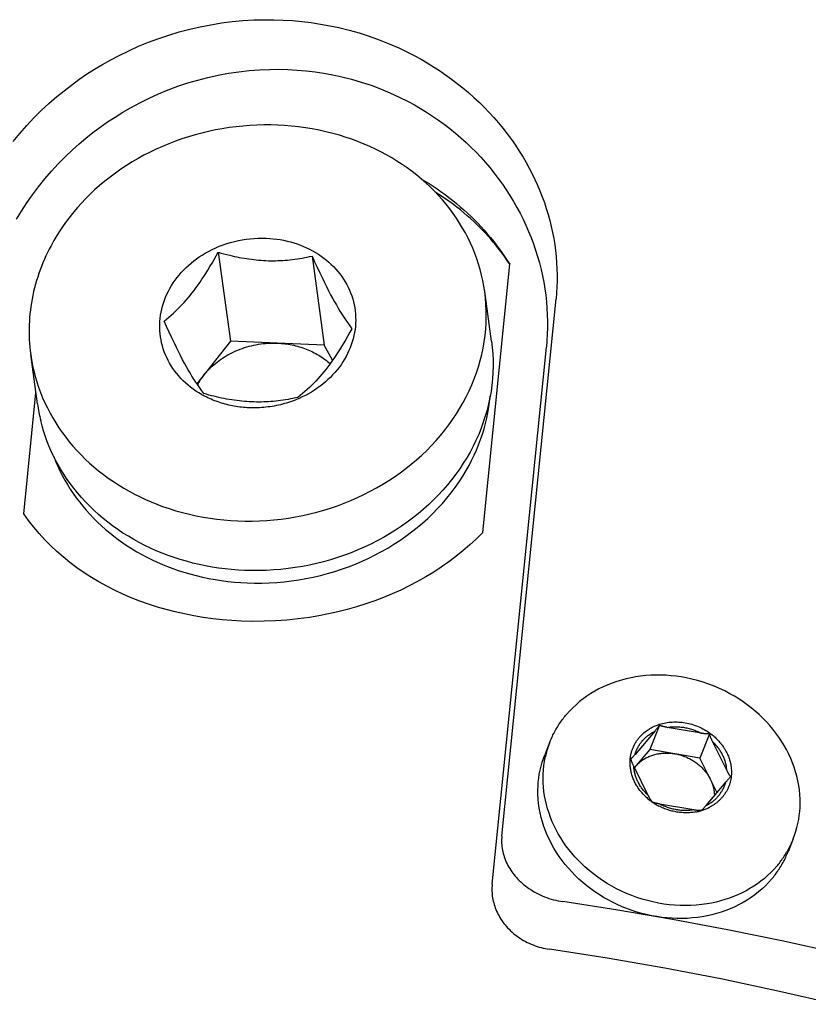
# Model space of a CAD drawing. Extents: x 0 to 1189, y 0 to 841.
# Tile 34 of 76: x 282 to 299, y 160 to 181. Entities that reach past the tile are written whole.
import ezdxf

# ---------------------------------------------------------------- set-up
doc = ezdxf.new("R2010")
doc.units = 0
doc.header["$LTSCALE"] = 65.395
doc.layers.add('mg_3_BL8', color=7, linetype='CONTINUOUS')

# ---------------------------------------------------------------- blocks, each defined once
blk = doc.blocks.new('MG_3_BL8', base_point=(356.453, 141.465))
at = {"layer": 'mg_3_BL8', "color": 2, "linetype": 'CONTINUOUS'}
for p, q in [((286.026, 176.248), (286.288, 174.348)), ((288.034, 176.167), (288.296, 174.266)), ((291.683, 170.262), (292.262, 175.991)), ((291.872, 174.348), (291.726, 175.407)), ((292.091, 163.777), (293.25, 175.251)), ((286.288, 174.348), (285.572, 173.439)), ((288.296, 174.266), (286.288, 174.348)), ((288.473, 173.943), (288.296, 174.266)), ((291.884, 162.748), (293.043, 174.222)), ((282.163, 173.01), (282.018, 174.068)), ((281.87, 170.661), (282.131, 173.244)), ((295.368, 166.024), (294.939, 165.522)), ((295.463, 166.144), (295.257, 165.628)), ((296.361, 165.972), (295.628, 166.099)), ((293.121, 165.791), (293.01, 165.515)), ((296.53, 165.959), (296.324, 165.443)), ((296.907, 165.172), (296.596, 165.798)), ((295.257, 165.628), (294.924, 165.237)), ((296.324, 165.443), (295.257, 165.628)), ((296.692, 164.703), (296.324, 165.443)), ((294.913, 165.26), (295.222, 164.637)), ((296.458, 164.429), (296.889, 164.935)), ((295.222, 164.637), (295.229, 164.625)), ((295.463, 164.468), (296.196, 164.341)), ((298.322, 163.716), (298.212, 163.44))]:
    blk.add_line(p, q, dxfattribs=at)
for points in [[(281.645, 178.614), (281.786, 178.786), (281.933, 178.954), (282.086, 179.117), (282.244, 179.275), (282.407, 179.427), (282.575, 179.573), (282.73, 179.699), (282.887, 179.821), (283.048, 179.938), (283.213, 180.05), (283.382, 180.158), (283.553, 180.262), (283.728, 180.36), (283.906, 180.454), (284.113, 180.555), (284.324, 180.649), (284.537, 180.736), (284.754, 180.817), (284.973, 180.89), (285.194, 180.956), (285.417, 181.015), (285.642, 181.066), (285.869, 181.11), (286.097, 181.147), (286.326, 181.176), (286.555, 181.197), (286.786, 181.211), (287.016, 181.217), (287.217, 181.216), (287.418, 181.21), (287.618, 181.197), (287.818, 181.179), (288.017, 181.155), (288.214, 181.125), (288.411, 181.089), (288.606, 181.048), (288.825, 180.994), (289.043, 180.933), (289.258, 180.864), (289.471, 180.788), (289.681, 180.705), (289.888, 180.615), (290.091, 180.517)], [(290.091, 180.517), (290.228, 180.446), (290.364, 180.372), (290.498, 180.294), (290.631, 180.213), (290.761, 180.129), (290.889, 180.041), (291.015, 179.95), (291.139, 179.856), (291.26, 179.759), (291.379, 179.659), (291.495, 179.556), (291.605, 179.453), (291.713, 179.347), (291.817, 179.238), (291.919, 179.127), (292.018, 179.013), (292.114, 178.897), (292.207, 178.778), (292.296, 178.657), (292.382, 178.534), (292.465, 178.408), (292.544, 178.28), (292.612, 178.164), (292.677, 178.045), (292.739, 177.926), (292.798, 177.805), (292.853, 177.682), (292.906, 177.558), (292.954, 177.435), (293, 177.31), (293.042, 177.184), (293.08, 177.057), (293.116, 176.93), (293.148, 176.801), (293.175, 176.673), (293.2, 176.545), (293.221, 176.416), (293.239, 176.287), (293.253, 176.157), (293.263, 176.026), (293.27, 175.897), (293.273, 175.768), (293.273, 175.638), (293.269, 175.509), (293.261, 175.38), (293.25, 175.251)], [(281.712, 176.954), (281.819, 177.13), (281.932, 177.303), (282.055, 177.479), (282.184, 177.65), (282.319, 177.817), (282.459, 177.979), (282.604, 178.136), (282.754, 178.289), (282.91, 178.436), (283.053, 178.564), (283.199, 178.687), (283.349, 178.806), (283.502, 178.921), (283.66, 179.032), (283.822, 179.138), (283.986, 179.24), (284.153, 179.337), (284.349, 179.442), (284.549, 179.54), (284.752, 179.632), (284.958, 179.717), (285.166, 179.795), (285.378, 179.865), (285.591, 179.928), (285.807, 179.984), (286.025, 180.032), (286.244, 180.072), (286.465, 180.105), (286.686, 180.13), (286.909, 180.147), (287.131, 180.156), (287.325, 180.158), (287.519, 180.153), (287.713, 180.142), (287.906, 180.126), (288.098, 180.103), (288.288, 180.074), (288.478, 180.039), (288.667, 179.998), (288.878, 179.945), (289.087, 179.884), (289.294, 179.815), (289.498, 179.739), (289.699, 179.656), (289.897, 179.565), (290.091, 179.467)], [(290.091, 179.467), (290.224, 179.395), (290.355, 179.319), (290.484, 179.24), (290.611, 179.157), (290.736, 179.071), (290.859, 178.982), (290.979, 178.89), (291.097, 178.794), (291.213, 178.695), (291.326, 178.594), (291.436, 178.489), (291.539, 178.385), (291.641, 178.278), (291.739, 178.168), (291.834, 178.056), (291.927, 177.942), (292.016, 177.825), (292.102, 177.706), (292.185, 177.584), (292.265, 177.461), (292.341, 177.335), (292.414, 177.207), (292.482, 177.082), (292.546, 176.954), (292.606, 176.825), (292.663, 176.695), (292.717, 176.562), (292.767, 176.429), (292.813, 176.294), (292.856, 176.158), (292.895, 176.021), (292.93, 175.883), (292.961, 175.743), (292.987, 175.607), (293.01, 175.469), (293.029, 175.331), (293.045, 175.193), (293.056, 175.054), (293.064, 174.915), (293.067, 174.776), (293.067, 174.637), (293.063, 174.498), (293.055, 174.36), (293.043, 174.222)], [(287.299, 178.965), (287.15, 178.969), (287.002, 178.969), (286.853, 178.965), (286.704, 178.958), (286.556, 178.946), (286.408, 178.931), (286.26, 178.911), (286.113, 178.888), (285.966, 178.861), (285.82, 178.83), (285.677, 178.796), (285.534, 178.758), (285.392, 178.716), (285.252, 178.67), (285.112, 178.621), (284.974, 178.568), (284.838, 178.511), (284.703, 178.451), (284.57, 178.387), (284.439, 178.32), (284.313, 178.25), (284.189, 178.178), (284.067, 178.102), (283.948, 178.023), (283.83, 177.941), (283.715, 177.855), (283.602, 177.766), (283.492, 177.674), (283.385, 177.579), (283.281, 177.48), (283.192, 177.391), (283.106, 177.301), (283.022, 177.208), (282.941, 177.112), (282.862, 177.015), (282.786, 176.915), (282.713, 176.814), (282.643, 176.71), (282.576, 176.605), (282.513, 176.498), (282.452, 176.389)], [(291.726, 175.407), (291.707, 175.525), (291.685, 175.643), (291.659, 175.761), (291.629, 175.877), (291.595, 175.992), (291.557, 176.107), (291.516, 176.221), (291.47, 176.333), (291.421, 176.444), (291.368, 176.553), (291.312, 176.661), (291.253, 176.767), (291.189, 176.872), (291.122, 176.976), (291.051, 177.077), (290.977, 177.177), (290.901, 177.274), (290.821, 177.368), (290.737, 177.462), (290.65, 177.554), (290.56, 177.643), (290.467, 177.729), (290.372, 177.812), (290.275, 177.893), (290.171, 177.973), (290.066, 178.051), (289.958, 178.125), (289.848, 178.197), (289.736, 178.265), (289.622, 178.33), (289.506, 178.392), (289.388, 178.451), (289.269, 178.507), (289.149, 178.559), (289.027, 178.609), (288.904, 178.655), (288.763, 178.703), (288.62, 178.748), (288.476, 178.788), (288.331, 178.825), (288.185, 178.857), (288.039, 178.885), (287.891, 178.909), (287.744, 178.929), (287.596, 178.945), (287.447, 178.957), (287.299, 178.965)], [(290.358, 177.823), (290.447, 177.77), (290.535, 177.715), (290.622, 177.659), (290.708, 177.601), (290.793, 177.541), (290.877, 177.48), (290.96, 177.417), (291.042, 177.353), (291.123, 177.287), (291.202, 177.22), (291.28, 177.152), (291.357, 177.082), (291.433, 177.01), (291.505, 176.939), (291.576, 176.867), (291.646, 176.793), (291.714, 176.718), (291.781, 176.642), (291.847, 176.565), (291.911, 176.486), (291.973, 176.406), (292.034, 176.325), (292.094, 176.244), (292.151, 176.16), (292.208, 176.076), (292.262, 175.991)], [(292.262, 175.991), (292.215, 176.062), (292.167, 176.131), (292.118, 176.2), (292.067, 176.268), (292.015, 176.335), (291.962, 176.401), (291.908, 176.467), (291.853, 176.531), (291.796, 176.594), (291.739, 176.657), (291.681, 176.718), (291.621, 176.779), (291.561, 176.838), (291.492, 176.904), (291.422, 176.968), (291.351, 177.03), (291.279, 177.092), (291.206, 177.152), (291.132, 177.21), (291.056, 177.268), (290.98, 177.324), (290.903, 177.379), (290.825, 177.432), (290.746, 177.484), (290.667, 177.535)], [(285.67, 173.211), (285.61, 173.247), (285.551, 173.284), (285.493, 173.324), (285.437, 173.366), (285.382, 173.411), (285.33, 173.457), (285.278, 173.505), (285.229, 173.555), (285.182, 173.607), (285.139, 173.658), (285.098, 173.711), (285.059, 173.766), (285.022, 173.822), (284.987, 173.88), (284.955, 173.939), (284.925, 173.999), (284.898, 174.06), (284.874, 174.123), (284.852, 174.185), (284.833, 174.248), (284.817, 174.312), (284.804, 174.376), (284.793, 174.441), (284.785, 174.506), (284.779, 174.572), (284.777, 174.638), (284.777, 174.704), (284.78, 174.77), (284.786, 174.837), (284.795, 174.903), (284.807, 174.969), (284.821, 175.034), (284.838, 175.099), (284.857, 175.163), (284.879, 175.226), (284.903, 175.288), (284.931, 175.352), (284.962, 175.415), (284.995, 175.476), (285.03, 175.536), (285.067, 175.595), (285.107, 175.652), (285.149, 175.708), (285.192, 175.762), (285.238, 175.815), (285.288, 175.868), (285.339, 175.92), (285.393, 175.969), (285.448, 176.017), (285.505, 176.063), (285.563, 176.107), (285.623, 176.149), (285.684, 176.189), (285.746, 176.227), (285.82, 176.268), (285.896, 176.307), (285.973, 176.343), (286.051, 176.376), (286.13, 176.406), (286.211, 176.434), (286.292, 176.459), (286.374, 176.48), (286.458, 176.499), (286.542, 176.516), (286.627, 176.529), (286.712, 176.539), (286.798, 176.546), (286.883, 176.55), (286.969, 176.551), (287.055, 176.549)], [(287.055, 176.549), (287.129, 176.545), (287.204, 176.538), (287.278, 176.53), (287.352, 176.518), (287.426, 176.505), (287.499, 176.489), (287.572, 176.47), (287.644, 176.449), (287.716, 176.426), (287.783, 176.401), (287.85, 176.374), (287.916, 176.345), (287.981, 176.314), (288.045, 176.28), (288.108, 176.244), (288.169, 176.206), (288.229, 176.166), (288.287, 176.123), (288.341, 176.081), (288.394, 176.036), (288.444, 175.99), (288.493, 175.942), (288.541, 175.891), (288.586, 175.84), (288.629, 175.786), (288.67, 175.731), (288.708, 175.674), (288.743, 175.617), (288.776, 175.56), (288.806, 175.5), (288.834, 175.44), (288.859, 175.379), (288.882, 175.317), (288.902, 175.253), (288.92, 175.189), (288.935, 175.125), (288.947, 175.06), (288.956, 174.995), (288.962, 174.929), (288.965, 174.863), (288.966, 174.797), (288.964, 174.731), (288.96, 174.665), (288.952, 174.6), (288.942, 174.535), (288.929, 174.468), (288.913, 174.402), (288.894, 174.337), (288.873, 174.273), (288.849, 174.209), (288.823, 174.147), (288.794, 174.086), (288.763, 174.025), (288.73, 173.966), (288.693, 173.906), (288.653, 173.847), (288.612, 173.789), (288.568, 173.734), (288.522, 173.679), (288.474, 173.627), (288.425, 173.576), (288.373, 173.527), (288.32, 173.48), (288.263, 173.432), (288.205, 173.387), (288.145, 173.343), (288.083, 173.302), (288.02, 173.262), (287.956, 173.225), (287.891, 173.19), (287.824, 173.157), (287.757, 173.126)], [(282.452, 176.389), (282.415, 176.317), (282.379, 176.245), (282.344, 176.172), (282.311, 176.098), (282.279, 176.024), (282.249, 175.948), (282.22, 175.873), (282.193, 175.796), (282.167, 175.72), (282.143, 175.642), (282.12, 175.564), (282.1, 175.486), (282.08, 175.407), (282.063, 175.328), (282.047, 175.248), (282.033, 175.17), (282.021, 175.092), (282.011, 175.014), (282.002, 174.935), (281.995, 174.856), (281.99, 174.777), (281.986, 174.698), (281.984, 174.619), (281.984, 174.54), (281.985, 174.461), (281.988, 174.382), (281.993, 174.303), (281.999, 174.225), (282.008, 174.146), (282.018, 174.068)], [(284.869, 174.779), (284.92, 174.82), (284.97, 174.861), (285.02, 174.904), (285.068, 174.947), (285.116, 174.992), (285.163, 175.037), (285.209, 175.083), (285.254, 175.13), (285.298, 175.178), (285.341, 175.227), (285.384, 175.276), (285.425, 175.326), (285.466, 175.377), (285.511, 175.435), (285.554, 175.493), (285.597, 175.552), (285.639, 175.612), (285.679, 175.672), (285.719, 175.733), (285.759, 175.794), (285.805, 175.868), (285.851, 175.943), (285.896, 176.019), (285.94, 176.095), (285.983, 176.171), (286.026, 176.248)], [(286.026, 176.248), (286.087, 176.231), (286.148, 176.215), (286.21, 176.199), (286.272, 176.184), (286.323, 176.172), (286.374, 176.16), (286.425, 176.15), (286.477, 176.139), (286.528, 176.13), (286.58, 176.121), (286.632, 176.112), (286.684, 176.105), (286.736, 176.098), (286.788, 176.091), (286.84, 176.086), (286.892, 176.081), (286.944, 176.077), (286.996, 176.073), (287.048, 176.071)], [(287.048, 176.071), (287.1, 176.069), (287.151, 176.068), (287.202, 176.068), (287.253, 176.069), (287.305, 176.07), (287.356, 176.072), (287.407, 176.075), (287.458, 176.079), (287.51, 176.083), (287.561, 176.088), (287.614, 176.094), (287.666, 176.101), (287.719, 176.108), (287.772, 176.116), (287.825, 176.125), (287.877, 176.135), (287.929, 176.145), (287.982, 176.155), (288.034, 176.167)], [(288.034, 176.167), (288.087, 176.047), (288.142, 175.929), (288.197, 175.81), (288.254, 175.693), (288.297, 175.604), (288.341, 175.516), (288.386, 175.428), (288.431, 175.341), (288.478, 175.255), (288.515, 175.189), (288.553, 175.123), (288.591, 175.057), (288.63, 174.992), (288.671, 174.928), (288.712, 174.864), (288.754, 174.801), (288.796, 174.739), (288.84, 174.677), (288.885, 174.616)], [(286.445, 170.51), (286.599, 170.506), (286.755, 170.506), (286.91, 170.511), (287.065, 170.519), (287.219, 170.532), (287.374, 170.549), (287.527, 170.57), (287.68, 170.596), (287.833, 170.625), (287.984, 170.659), (288.134, 170.697), (288.283, 170.739), (288.431, 170.785), (288.578, 170.835), (288.721, 170.889), (288.863, 170.946), (289.003, 171.007), (289.142, 171.073), (289.278, 171.142), (289.413, 171.215), (289.545, 171.292), (289.672, 171.37), (289.797, 171.453), (289.919, 171.538), (290.038, 171.628), (290.155, 171.721), (290.27, 171.817), (290.381, 171.917), (290.485, 172.017), (290.587, 172.12), (290.685, 172.227), (290.78, 172.336), (290.872, 172.448), (290.96, 172.563), (291.044, 172.681), (291.122, 172.798), (291.195, 172.917), (291.265, 173.039), (291.331, 173.163), (291.392, 173.289), (291.45, 173.417), (291.502, 173.546), (291.549, 173.674), (291.592, 173.804), (291.629, 173.935), (291.663, 174.067), (291.691, 174.201), (291.715, 174.335), (291.733, 174.47), (291.747, 174.604), (291.756, 174.738), (291.759, 174.872), (291.758, 175.006), (291.752, 175.14), (291.741, 175.274), (291.726, 175.407)], [(285.721, 173.229), (285.676, 173.29), (285.632, 173.351), (285.589, 173.414), (285.547, 173.477), (285.506, 173.541), (285.466, 173.605), (285.427, 173.67), (285.388, 173.735), (285.35, 173.801), (285.314, 173.867), (285.267, 173.954), (285.221, 174.041), (285.176, 174.129), (285.132, 174.217), (285.089, 174.305), (285.033, 174.423), (284.977, 174.541), (284.923, 174.66), (284.869, 174.779)], [(288.885, 174.616), (288.843, 174.539), (288.799, 174.463), (288.755, 174.387), (288.711, 174.311), (288.665, 174.236), (288.618, 174.162), (288.579, 174.1), (288.539, 174.04), (288.498, 173.979), (288.456, 173.92), (288.414, 173.861), (288.37, 173.803), (288.326, 173.745), (288.285, 173.694), (288.243, 173.644), (288.201, 173.595), (288.158, 173.546), (288.114, 173.498), (288.068, 173.451), (288.022, 173.405), (287.976, 173.359), (287.928, 173.315), (287.879, 173.272), (287.83, 173.229), (287.78, 173.188), (287.729, 173.147)], [(285.709, 173.613), (285.738, 173.649), (285.768, 173.683), (285.799, 173.717), (285.831, 173.751), (285.864, 173.783), (285.897, 173.814), (285.932, 173.845), (285.967, 173.875), (286.003, 173.903), (286.04, 173.931), (286.078, 173.958), (286.116, 173.984), (286.155, 174.01), (286.195, 174.034), (286.235, 174.057), (286.276, 174.079), (286.318, 174.1), (286.359, 174.121), (286.402, 174.14), (286.449, 174.16), (286.496, 174.178), (286.544, 174.196), (286.592, 174.212), (286.641, 174.227), (286.69, 174.241), (286.739, 174.253), (286.789, 174.264), (286.839, 174.274), (286.889, 174.283), (286.939, 174.29), (286.989, 174.296), (287.04, 174.301), (287.09, 174.305), (287.14, 174.307), (287.191, 174.308), (287.241, 174.308), (287.292, 174.307)], [(291.872, 174.348), (291.887, 174.215), (291.898, 174.082), (291.904, 173.948), (291.905, 173.813), (291.902, 173.679), (291.893, 173.545), (291.879, 173.412), (291.861, 173.276), (291.837, 173.142), (291.808, 173.009), (291.775, 172.876), (291.737, 172.746), (291.695, 172.616), (291.648, 172.488), (291.596, 172.358), (291.538, 172.23), (291.477, 172.104), (291.411, 171.98), (291.341, 171.859), (291.267, 171.74), (291.19, 171.623), (291.106, 171.505), (291.018, 171.39), (290.926, 171.278), (290.831, 171.168), (290.733, 171.062), (290.631, 170.959), (290.527, 170.859), (290.415, 170.759), (290.301, 170.662), (290.184, 170.569), (290.065, 170.48), (289.943, 170.394), (289.818, 170.312), (289.691, 170.233), (289.559, 170.156), (289.424, 170.083), (289.288, 170.014), (289.149, 169.949), (289.009, 169.888), (288.867, 169.83), (288.724, 169.777), (288.577, 169.726), (288.429, 169.68), (288.28, 169.638), (288.13, 169.601), (287.979, 169.567), (287.826, 169.537), (287.673, 169.512), (287.52, 169.491), (287.365, 169.473), (287.211, 169.461), (287.056, 169.452), (286.9, 169.448), (286.745, 169.448), (286.59, 169.452)], [(287.292, 174.307), (287.331, 174.305), (287.37, 174.302), (287.409, 174.298), (287.448, 174.294), (287.487, 174.289), (287.526, 174.283), (287.565, 174.276), (287.604, 174.269), (287.643, 174.261), (287.681, 174.252), (287.719, 174.242), (287.757, 174.231), (287.795, 174.22), (287.833, 174.207), (287.87, 174.194), (287.907, 174.18), (287.942, 174.166), (287.977, 174.151), (288.011, 174.136), (288.045, 174.12), (288.079, 174.102), (288.112, 174.085), (288.145, 174.066), (288.178, 174.047), (288.21, 174.027), (288.241, 174.007), (288.273, 173.985), (288.303, 173.963), (288.333, 173.941), (288.362, 173.917), (288.391, 173.893), (288.42, 173.869)], [(282.018, 174.068), (282.036, 173.95), (282.058, 173.832), (282.084, 173.714), (282.114, 173.598), (282.148, 173.483), (282.186, 173.368), (282.228, 173.254), (282.273, 173.142), (282.322, 173.031), (282.375, 172.922), (282.431, 172.814), (282.49, 172.708), (282.554, 172.603), (282.622, 172.499), (282.692, 172.398), (282.766, 172.298), (282.842, 172.202), (282.922, 172.107), (283.006, 172.013), (283.094, 171.921), (283.183, 171.832), (283.276, 171.746), (283.371, 171.663), (283.469, 171.582), (283.572, 171.502), (283.677, 171.424), (283.785, 171.35), (283.895, 171.279), (284.008, 171.21), (284.122, 171.145), (284.237, 171.083), (284.355, 171.024), (284.474, 170.968), (284.594, 170.916), (284.716, 170.866), (284.839, 170.82), (284.981, 170.772), (285.123, 170.727), (285.267, 170.687), (285.412, 170.651), (285.558, 170.618), (285.705, 170.59), (285.852, 170.566), (286, 170.546), (286.148, 170.53), (286.296, 170.518), (286.445, 170.51)], [(286.689, 172.926), (286.648, 172.928), (286.608, 172.93), (286.568, 172.934), (286.528, 172.938), (286.488, 172.942), (286.449, 172.948), (286.409, 172.954), (286.369, 172.961), (286.33, 172.968), (286.29, 172.976), (286.251, 172.985), (286.212, 172.994), (286.173, 173.004), (286.135, 173.015), (286.098, 173.026), (286.06, 173.038), (286.023, 173.051), (285.986, 173.064), (285.95, 173.078), (285.913, 173.092), (285.877, 173.108), (285.841, 173.123), (285.806, 173.14), (285.771, 173.157), (285.736, 173.175), (285.701, 173.193)], [(286.743, 173.051), (286.691, 173.054), (286.638, 173.057), (286.586, 173.061), (286.533, 173.066), (286.481, 173.072), (286.426, 173.079), (286.371, 173.086), (286.316, 173.094), (286.261, 173.104), (286.206, 173.113), (286.152, 173.124), (286.097, 173.135), (286.043, 173.147), (285.989, 173.159), (285.935, 173.172), (285.881, 173.185), (285.827, 173.199), (285.774, 173.214), (285.721, 173.229)], [(286.648, 169.183), (286.805, 169.179), (286.962, 169.18), (287.12, 169.185), (287.277, 169.194), (287.435, 169.208), (287.592, 169.226), (287.748, 169.249), (287.904, 169.276), (288.059, 169.307), (288.213, 169.343), (288.366, 169.383), (288.517, 169.428), (288.666, 169.476), (288.813, 169.529), (288.959, 169.586), (289.103, 169.647), (289.245, 169.712), (289.385, 169.782), (289.52, 169.854), (289.654, 169.93), (289.785, 170.01), (289.913, 170.094), (290.039, 170.182), (290.163, 170.273), (290.28, 170.366), (290.394, 170.463), (290.506, 170.563), (290.614, 170.666), (290.719, 170.773), (290.82, 170.884), (290.915, 170.994), (291.006, 171.107), (291.093, 171.224), (291.177, 171.343), (291.256, 171.465), (291.331, 171.589), (291.39, 171.695), (291.446, 171.802), (291.499, 171.911), (291.549, 172.022), (291.595, 172.134), (291.637, 172.247), (291.676, 172.362), (291.711, 172.476), (291.742, 172.59), (291.769, 172.705), (291.793, 172.821), (291.813, 172.938), (291.83, 173.055), (291.842, 173.173)], [(287.74, 173.119), (287.699, 173.102), (287.657, 173.085), (287.615, 173.07), (287.573, 173.055), (287.53, 173.04), (287.488, 173.027), (287.445, 173.015), (287.401, 173.003), (287.358, 172.992), (287.314, 172.982), (287.27, 172.972), (287.226, 172.964), (287.182, 172.956), (287.137, 172.949), (287.093, 172.943), (287.048, 172.938), (287.003, 172.934), (286.958, 172.93), (286.913, 172.927), (286.868, 172.925), (286.823, 172.924), (286.778, 172.924), (286.733, 172.924), (286.689, 172.926)], [(287.729, 173.147), (287.677, 173.136), (287.624, 173.125), (287.572, 173.115), (287.52, 173.106), (287.467, 173.097), (287.414, 173.089), (287.361, 173.081), (287.309, 173.074), (287.256, 173.069), (287.205, 173.063), (287.153, 173.059), (287.102, 173.056), (287.051, 173.053), (287, 173.051), (286.948, 173.049), (286.897, 173.049), (286.846, 173.049), (286.795, 173.05), (286.743, 173.051)], [(286.59, 169.452), (286.451, 169.459), (286.312, 169.47), (286.173, 169.484), (286.034, 169.502), (285.896, 169.524), (285.758, 169.549), (285.621, 169.578), (285.485, 169.61), (285.35, 169.646), (285.215, 169.685), (285.082, 169.728), (284.955, 169.773), (284.829, 169.821), (284.704, 169.872), (284.581, 169.927), (284.46, 169.985), (284.34, 170.047), (284.222, 170.112), (284.106, 170.18), (283.991, 170.251), (283.879, 170.326), (283.77, 170.405), (283.667, 170.482), (283.567, 170.563), (283.469, 170.647), (283.373, 170.733), (283.28, 170.822), (283.19, 170.914), (283.103, 171.009), (283.019, 171.106), (282.938, 171.206), (282.86, 171.308), (282.786, 171.413), (282.723, 171.508), (282.662, 171.605), (282.605, 171.704), (282.55, 171.805), (282.499, 171.907), (282.451, 172.011), (282.406, 172.114), (282.365, 172.22), (282.326, 172.326), (282.291, 172.433), (282.26, 172.542), (282.231, 172.651)], [(282.51, 171.887), (282.551, 171.783), (282.595, 171.681), (282.643, 171.579), (282.694, 171.48), (282.748, 171.381), (282.805, 171.284), (282.864, 171.189), (282.926, 171.096), (282.991, 171.004), (283.059, 170.915), (283.129, 170.827), (283.205, 170.738), (283.283, 170.651), (283.363, 170.567), (283.446, 170.485), (283.531, 170.406), (283.618, 170.328), (283.707, 170.254), (283.798, 170.181), (283.891, 170.111), (283.986, 170.044), (284.083, 169.979), (284.185, 169.914), (284.29, 169.852), (284.396, 169.792), (284.503, 169.735), (284.612, 169.681), (284.722, 169.63), (284.833, 169.581), (284.946, 169.536), (285.059, 169.493), (285.174, 169.453), (285.29, 169.415), (285.422, 169.376), (285.556, 169.34), (285.691, 169.308), (285.826, 169.28), (285.962, 169.255), (286.098, 169.234), (286.235, 169.216), (286.373, 169.202), (286.51, 169.191), (286.648, 169.183)], [(291.683, 170.262), (291.547, 170.126), (291.406, 169.995), (291.26, 169.869), (291.109, 169.749), (290.955, 169.633), (290.797, 169.522), (290.635, 169.417), (290.464, 169.312), (290.289, 169.214), (290.111, 169.121), (289.931, 169.033), (289.748, 168.951), (289.562, 168.875), (289.375, 168.804), (289.18, 168.736), (288.983, 168.674), (288.784, 168.618), (288.584, 168.568), (288.382, 168.523), (288.18, 168.483), (287.976, 168.449), (287.735, 168.417), (287.494, 168.392), (287.251, 168.375), (287.009, 168.365), (286.766, 168.363), (286.523, 168.369), (286.319, 168.38), (286.115, 168.397), (285.911, 168.419), (285.708, 168.447), (285.506, 168.481), (285.305, 168.521), (285.106, 168.566), (284.915, 168.615), (284.726, 168.67), (284.538, 168.731), (284.352, 168.797), (284.169, 168.869), (283.988, 168.946), (283.809, 169.03), (283.643, 169.115), (283.478, 169.205), (283.318, 169.301), (283.16, 169.402), (283.006, 169.509), (282.856, 169.621), (282.71, 169.739), (282.575, 169.856), (282.445, 169.979), (282.319, 170.106), (282.199, 170.239), (282.083, 170.375), (281.974, 170.516), (281.87, 170.661)], [(298.322, 163.716), (298.352, 163.796), (298.379, 163.878), (298.402, 163.961), (298.422, 164.045), (298.439, 164.129), (298.452, 164.215), (298.462, 164.302), (298.468, 164.388), (298.47, 164.475), (298.469, 164.562), (298.464, 164.662), (298.454, 164.761), (298.44, 164.86), (298.421, 164.958), (298.399, 165.055), (298.372, 165.152), (298.342, 165.247), (298.307, 165.341), (298.269, 165.433), (298.225, 165.529), (298.177, 165.623), (298.126, 165.714), (298.071, 165.804), (298.012, 165.891), (297.951, 165.977), (297.886, 166.06), (297.818, 166.14), (297.747, 166.218), (297.671, 166.296), (297.591, 166.372), (297.51, 166.445), (297.425, 166.515), (297.338, 166.581), (297.249, 166.645), (297.158, 166.706), (297.064, 166.763), (296.969, 166.818), (296.859, 166.876), (296.746, 166.929), (296.631, 166.978), (296.514, 167.023), (296.396, 167.063), (296.277, 167.099), (296.156, 167.13), (296.034, 167.157), (295.926, 167.176), (295.819, 167.191), (295.71, 167.203), (295.602, 167.211), (295.493, 167.215), (295.384, 167.215), (295.275, 167.211), (295.167, 167.204), (295.058, 167.192), (294.955, 167.177), (294.853, 167.158), (294.751, 167.136), (294.651, 167.109), (294.551, 167.079), (294.453, 167.045), (294.356, 167.007), (294.261, 166.965), (294.167, 166.919), (294.08, 166.872), (293.995, 166.821), (293.912, 166.766), (293.832, 166.709), (293.754, 166.648), (293.679, 166.583), (293.606, 166.516), (293.537, 166.446), (293.472, 166.372)], [(293.121, 165.791), (293.133, 165.821), (293.145, 165.85), (293.158, 165.879), (293.172, 165.908), (293.185, 165.937), (293.2, 165.965), (293.214, 165.994), (293.23, 166.022), (293.245, 166.05), (293.261, 166.077), (293.278, 166.105), (293.295, 166.132), (293.312, 166.159), (293.33, 166.185), (293.348, 166.211), (293.366, 166.237), (293.383, 166.261), (293.4, 166.283), (293.418, 166.306), (293.435, 166.328), (293.454, 166.35), (293.472, 166.372)], [(295.03, 165.883), (295.049, 165.905), (295.07, 165.926), (295.091, 165.947), (295.113, 165.967), (295.135, 165.986), (295.159, 166.005), (295.182, 166.023), (295.207, 166.04), (295.232, 166.056), (295.257, 166.072), (295.283, 166.087), (295.309, 166.101), (295.336, 166.114), (295.367, 166.128), (295.399, 166.141), (295.431, 166.153), (295.463, 166.164), (295.496, 166.174), (295.529, 166.182), (295.562, 166.19), (295.595, 166.197), (295.629, 166.202), (295.663, 166.207), (295.697, 166.21), (295.73, 166.213), (295.766, 166.215), (295.802, 166.215), (295.837, 166.215), (295.873, 166.213), (295.908, 166.211), (295.944, 166.207), (295.979, 166.202), (296.014, 166.197), (296.05, 166.19), (296.084, 166.182), (296.119, 166.174), (296.153, 166.164), (296.188, 166.154), (296.222, 166.142), (296.256, 166.129), (296.289, 166.116), (296.322, 166.102), (296.355, 166.086), (296.387, 166.07), (296.419, 166.053), (296.45, 166.035), (296.481, 166.016), (296.511, 165.996), (296.54, 165.976)], [(294.939, 165.522), (294.945, 165.54), (294.951, 165.558), (294.957, 165.576), (294.964, 165.594), (294.971, 165.612), (294.979, 165.629), (294.987, 165.647), (294.996, 165.664), (295.005, 165.681), (295.014, 165.697), (295.024, 165.714), (295.035, 165.73), (295.045, 165.746), (295.056, 165.762), (295.068, 165.777), (295.08, 165.793), (295.092, 165.807), (295.105, 165.822), (295.117, 165.835), (295.13, 165.849), (295.144, 165.862), (295.157, 165.875), (295.171, 165.888), (295.185, 165.9), (295.2, 165.912), (295.215, 165.923), (295.23, 165.935), (295.245, 165.946), (295.26, 165.956), (295.276, 165.966), (295.292, 165.976), (295.308, 165.986), (295.324, 165.995), (295.341, 166.004), (295.358, 166.012)], [(295.463, 166.144), (295.456, 166.135), (295.449, 166.126), (295.443, 166.117), (295.436, 166.108), (295.426, 166.096), (295.417, 166.084), (295.407, 166.072), (295.397, 166.06), (295.387, 166.048), (295.378, 166.036), (295.368, 166.024)], [(295.628, 166.099), (295.618, 166.1), (295.608, 166.102), (295.599, 166.104), (295.589, 166.106), (295.58, 166.108), (295.57, 166.11), (295.56, 166.112), (295.551, 166.114), (295.541, 166.117), (295.536, 166.118), (295.53, 166.12), (295.524, 166.121), (295.518, 166.123), (295.513, 166.125), (295.507, 166.127), (295.501, 166.128), (295.496, 166.13), (295.49, 166.132), (295.484, 166.134), (295.479, 166.137), (295.473, 166.139), (295.468, 166.141), (295.463, 166.144)], [(295.628, 166.099), (295.652, 166.102), (295.676, 166.105), (295.701, 166.108), (295.725, 166.11), (295.75, 166.112), (295.775, 166.113), (295.799, 166.113), (295.824, 166.113), (295.849, 166.112), (295.873, 166.111), (295.898, 166.109), (295.923, 166.106), (295.947, 166.104), (295.972, 166.1), (295.996, 166.096), (296.021, 166.092), (296.046, 166.086), (296.07, 166.081), (296.095, 166.075), (296.119, 166.068), (296.143, 166.061), (296.167, 166.053), (296.191, 166.045), (296.215, 166.036), (296.238, 166.027), (296.262, 166.017), (296.285, 166.007), (296.307, 165.996), (296.33, 165.985), (296.352, 165.973)], [(296.53, 165.959), (296.523, 165.959), (296.517, 165.958), (296.511, 165.958), (296.505, 165.958), (296.498, 165.958), (296.492, 165.958), (296.486, 165.958), (296.477, 165.958), (296.468, 165.959), (296.459, 165.959), (296.45, 165.96), (296.441, 165.961), (296.432, 165.962), (296.423, 165.963), (296.414, 165.964), (296.405, 165.965), (296.396, 165.966), (296.388, 165.967), (296.379, 165.969), (296.37, 165.97), (296.361, 165.972)], [(296.54, 165.976), (296.563, 165.959), (296.585, 165.942), (296.607, 165.924), (296.628, 165.906), (296.649, 165.887), (296.67, 165.868), (296.69, 165.848), (296.709, 165.828), (296.729, 165.807), (296.747, 165.786), (296.766, 165.765), (296.783, 165.742), (296.801, 165.72), (296.817, 165.697), (296.833, 165.674), (296.848, 165.65), (296.863, 165.626), (296.877, 165.602), (296.891, 165.577), (296.903, 165.552), (296.915, 165.527), (296.926, 165.503), (296.935, 165.48), (296.944, 165.456), (296.953, 165.432), (296.961, 165.408), (296.968, 165.384), (296.974, 165.359), (296.98, 165.335), (296.985, 165.31), (296.989, 165.285), (296.993, 165.26), (296.996, 165.236), (296.998, 165.211), (297, 165.187), (297.001, 165.162), (297.001, 165.138), (297.001, 165.113), (296.999, 165.089), (296.998, 165.064), (296.995, 165.04), (296.992, 165.016), (296.988, 164.992)], [(294.833, 165.379), (294.834, 165.397), (294.836, 165.415), (294.837, 165.433), (294.839, 165.452), (294.842, 165.47), (294.845, 165.488), (294.848, 165.506), (294.852, 165.524), (294.856, 165.542), (294.861, 165.56), (294.865, 165.578), (294.871, 165.595), (294.876, 165.613), (294.882, 165.63), (294.889, 165.647), (294.896, 165.664), (294.903, 165.681), (294.911, 165.698), (294.919, 165.715), (294.927, 165.731), (294.936, 165.747), (294.945, 165.763), (294.955, 165.779), (294.964, 165.794), (294.974, 165.81), (294.985, 165.825), (294.996, 165.84), (295.007, 165.854), (295.018, 165.869), (295.03, 165.883)], [(296.596, 165.798), (296.59, 165.81), (296.584, 165.823), (296.578, 165.836), (296.574, 165.844), (296.57, 165.852), (296.567, 165.86), (296.563, 165.868), (296.56, 165.876), (296.556, 165.884), (296.553, 165.892), (296.55, 165.901), (296.546, 165.909), (296.543, 165.917), (296.54, 165.925), (296.538, 165.934), (296.535, 165.942), (296.532, 165.95), (296.53, 165.959)], [(296.902, 165.181), (296.901, 165.201), (296.898, 165.221), (296.896, 165.241), (296.893, 165.261), (296.889, 165.281), (296.885, 165.3), (296.881, 165.32), (296.876, 165.34), (296.87, 165.359), (296.864, 165.378), (296.858, 165.398), (296.851, 165.417), (296.844, 165.435), (296.837, 165.454), (296.829, 165.473), (296.82, 165.491), (296.811, 165.509), (296.802, 165.528), (296.792, 165.547), (296.781, 165.566), (296.77, 165.584), (296.759, 165.602), (296.747, 165.62), (296.735, 165.637), (296.723, 165.655), (296.71, 165.672), (296.697, 165.688), (296.683, 165.705), (296.669, 165.721), (296.655, 165.737), (296.641, 165.753), (296.626, 165.768), (296.611, 165.783), (296.596, 165.798)], [(294.949, 165.267), (294.963, 165.283), (294.978, 165.299), (294.993, 165.314), (295.009, 165.33), (295.026, 165.344), (295.042, 165.358), (295.059, 165.372), (295.077, 165.385), (295.095, 165.398), (295.113, 165.41), (295.132, 165.422), (295.151, 165.434), (295.171, 165.445), (295.191, 165.455), (295.212, 165.465), (295.232, 165.474), (295.253, 165.483), (295.274, 165.492), (295.296, 165.499), (295.317, 165.506), (295.341, 165.514), (295.366, 165.52), (295.39, 165.526), (295.415, 165.532), (295.439, 165.536), (295.464, 165.54), (295.489, 165.544), (295.514, 165.546), (295.54, 165.548), (295.565, 165.55), (295.59, 165.551), (295.615, 165.551), (295.641, 165.551), (295.666, 165.55), (295.691, 165.548), (295.716, 165.546), (295.741, 165.543), (295.766, 165.54), (295.79, 165.536)], [(297.86, 162.858), (297.795, 162.785), (297.726, 162.715), (297.654, 162.647), (297.579, 162.583), (297.501, 162.522), (297.42, 162.464), (297.337, 162.41), (297.252, 162.359), (297.165, 162.312), (297.072, 162.266), (296.976, 162.224), (296.879, 162.186), (296.781, 162.152), (296.681, 162.121), (296.581, 162.095), (296.479, 162.073), (296.377, 162.054), (296.274, 162.039), (296.166, 162.027), (296.057, 162.019), (295.948, 162.016), (295.839, 162.016), (295.731, 162.02), (295.622, 162.028), (295.514, 162.04), (295.406, 162.055), (295.299, 162.074), (295.177, 162.1), (295.056, 162.132), (294.936, 162.167), (294.818, 162.208), (294.701, 162.252), (294.586, 162.302), (294.474, 162.355), (294.363, 162.413), (294.268, 162.467), (294.174, 162.525), (294.083, 162.585), (293.994, 162.649), (293.907, 162.716), (293.823, 162.786), (293.741, 162.859), (293.661, 162.934), (293.585, 163.013), (293.514, 163.091), (293.447, 163.171), (293.382, 163.254), (293.32, 163.339), (293.261, 163.427), (293.206, 163.516), (293.155, 163.608), (293.107, 163.702), (293.063, 163.798), (293.025, 163.89), (292.991, 163.984), (292.96, 164.079), (292.934, 164.176), (292.911, 164.273), (292.893, 164.371), (292.878, 164.47), (292.868, 164.569), (292.863, 164.668), (292.862, 164.755), (292.865, 164.842), (292.871, 164.929), (292.88, 165.015), (292.893, 165.101), (292.91, 165.186), (292.93, 165.27), (292.953, 165.353), (292.98, 165.434), (293.01, 165.515)], [(297.97, 163.135), (297.908, 163.065), (297.843, 162.998), (297.775, 162.934), (297.704, 162.872), (297.631, 162.814), (297.555, 162.758), (297.477, 162.705), (297.397, 162.656), (297.316, 162.609), (297.228, 162.564), (297.139, 162.523), (297.048, 162.484), (296.956, 162.45), (296.862, 162.419), (296.768, 162.391), (296.672, 162.367), (296.576, 162.346), (296.479, 162.329), (296.364, 162.313), (296.249, 162.301), (296.133, 162.294), (296.018, 162.292), (295.902, 162.294), (295.786, 162.3), (295.671, 162.31), (295.556, 162.325), (295.439, 162.345), (295.323, 162.369), (295.208, 162.397), (295.093, 162.429), (294.981, 162.465), (294.869, 162.506), (294.759, 162.55), (294.651, 162.599), (294.546, 162.651), (294.442, 162.707), (294.34, 162.766), (294.241, 162.83), (294.144, 162.897), (294.05, 162.967), (293.958, 163.041), (293.869, 163.118), (293.795, 163.188), (293.724, 163.259), (293.654, 163.334), (293.588, 163.41), (293.524, 163.489), (293.463, 163.57), (293.405, 163.653), (293.35, 163.738), (293.298, 163.825), (293.252, 163.909), (293.209, 163.996), (293.169, 164.083), (293.133, 164.173), (293.1, 164.263), (293.07, 164.355), (293.044, 164.448), (293.022, 164.542), (293.004, 164.637), (292.991, 164.728), (292.981, 164.82), (292.975, 164.913), (292.973, 165.005), (292.974, 165.098), (292.98, 165.19), (292.989, 165.281), (293.003, 165.372), (293.02, 165.463)], [(295.156, 164.628), (295.139, 164.645), (295.123, 164.662), (295.106, 164.679), (295.09, 164.697), (295.075, 164.716), (295.059, 164.734), (295.044, 164.753), (295.03, 164.772), (295.016, 164.792), (295.002, 164.812), (294.989, 164.832), (294.976, 164.852), (294.964, 164.873), (294.952, 164.894), (294.941, 164.916), (294.93, 164.937), (294.92, 164.959), (294.91, 164.981), (294.901, 165.002), (294.893, 165.023), (294.885, 165.045), (294.878, 165.066), (294.871, 165.088), (294.865, 165.11), (294.86, 165.132), (294.854, 165.154), (294.85, 165.176), (294.846, 165.199), (294.842, 165.221), (294.839, 165.243), (294.837, 165.266), (294.835, 165.288), (294.834, 165.311), (294.833, 165.334), (294.833, 165.356), (294.833, 165.379)], [(294.89, 165.465), (294.882, 165.457), (294.879, 165.453), (294.875, 165.449), (294.871, 165.445), (294.867, 165.44), (294.863, 165.436), (294.859, 165.433), (294.855, 165.429), (294.851, 165.425), (294.847, 165.421)], [(294.847, 165.421), (294.849, 165.414), (294.851, 165.407), (294.853, 165.4), (294.856, 165.393), (294.858, 165.385), (294.861, 165.378), (294.865, 165.368), (294.869, 165.358), (294.873, 165.348), (294.877, 165.338), (294.881, 165.328), (294.885, 165.318), (294.89, 165.309), (294.894, 165.299), (294.899, 165.289), (294.903, 165.279), (294.908, 165.269), (294.913, 165.26)], [(294.939, 165.522), (294.93, 165.51), (294.92, 165.499), (294.91, 165.488), (294.9, 165.476), (294.89, 165.465)], [(295.79, 165.536), (295.817, 165.531), (295.844, 165.525), (295.87, 165.519), (295.897, 165.512), (295.923, 165.504), (295.949, 165.496), (295.975, 165.487), (296, 165.477), (296.026, 165.467), (296.051, 165.456), (296.076, 165.444), (296.101, 165.432), (296.125, 165.419), (296.149, 165.406), (296.173, 165.392), (296.196, 165.377), (296.219, 165.362), (296.241, 165.346), (296.262, 165.331), (296.281, 165.316), (296.301, 165.3), (296.32, 165.283), (296.339, 165.267), (296.357, 165.249), (296.375, 165.232), (296.392, 165.214), (296.409, 165.195), (296.426, 165.176), (296.442, 165.157), (296.457, 165.137), (296.472, 165.117), (296.486, 165.096), (296.5, 165.076), (296.513, 165.055), (296.526, 165.033), (296.538, 165.011), (296.549, 164.989)], [(295.219, 164.643), (295.204, 164.658), (295.189, 164.673), (295.174, 164.688), (295.16, 164.704), (295.146, 164.72), (295.132, 164.736), (295.119, 164.753), (295.105, 164.769), (295.093, 164.786), (295.08, 164.804), (295.068, 164.821), (295.056, 164.839), (295.045, 164.857), (295.034, 164.875), (295.024, 164.894), (295.013, 164.913), (295.004, 164.932), (294.995, 164.95), (294.987, 164.968), (294.979, 164.987), (294.971, 165.006), (294.964, 165.024), (294.957, 165.043), (294.951, 165.063), (294.945, 165.082), (294.94, 165.101), (294.935, 165.121), (294.93, 165.141), (294.926, 165.16), (294.922, 165.18), (294.919, 165.2), (294.917, 165.22), (294.915, 165.24), (294.913, 165.26)], [(296.981, 165.051), (296.978, 165.055), (296.974, 165.059), (296.971, 165.063), (296.968, 165.067), (296.965, 165.071), (296.962, 165.075), (296.959, 165.079), (296.956, 165.084), (296.954, 165.088), (296.951, 165.092), (296.948, 165.097), (296.946, 165.101), (296.943, 165.105), (296.94, 165.11), (296.935, 165.119), (296.93, 165.127), (296.926, 165.136), (296.921, 165.145), (296.916, 165.154), (296.911, 165.163), (296.907, 165.172)], [(296.458, 164.429), (296.474, 164.437), (296.491, 164.446), (296.507, 164.455), (296.523, 164.465), (296.539, 164.475), (296.555, 164.485), (296.57, 164.495), (296.585, 164.506), (296.6, 164.518), (296.615, 164.529), (296.63, 164.541), (296.644, 164.553), (296.658, 164.566), (296.671, 164.579), (296.685, 164.592), (296.698, 164.606), (296.711, 164.62), (296.723, 164.634), (296.735, 164.649), (296.747, 164.664), (296.759, 164.679), (296.77, 164.695), (296.781, 164.711), (296.791, 164.727), (296.801, 164.744), (296.81, 164.76), (296.819, 164.777), (296.828, 164.794), (296.836, 164.812), (296.844, 164.829), (296.851, 164.847), (296.858, 164.865), (296.864, 164.883), (296.87, 164.901), (296.876, 164.92)], [(296.549, 164.989), (296.555, 164.977), (296.561, 164.965), (296.566, 164.953), (296.572, 164.941), (296.577, 164.928), (296.582, 164.916), (296.586, 164.903), (296.591, 164.89), (296.596, 164.876), (296.6, 164.863), (296.604, 164.849), (296.608, 164.835), (296.612, 164.821), (296.615, 164.808), (296.618, 164.794), (296.621, 164.78), (296.624, 164.765), (296.626, 164.751), (296.628, 164.737), (296.63, 164.723), (296.632, 164.709), (296.633, 164.695), (296.634, 164.68), (296.635, 164.666), (296.636, 164.652), (296.636, 164.638)], [(296.988, 164.992), (296.985, 164.977), (296.982, 164.962), (296.978, 164.947), (296.974, 164.932), (296.97, 164.917), (296.966, 164.902), (296.962, 164.887), (296.957, 164.873), (296.952, 164.858), (296.946, 164.844), (296.94, 164.829), (296.934, 164.815), (296.928, 164.801), (296.922, 164.787), (296.915, 164.773), (296.908, 164.759), (296.901, 164.746), (296.893, 164.732), (296.885, 164.719), (296.877, 164.706), (296.869, 164.692), (296.86, 164.68), (296.851, 164.667), (296.842, 164.654), (296.833, 164.642), (296.824, 164.63), (296.814, 164.618), (296.804, 164.606)], [(296.889, 164.935), (296.901, 164.95), (296.91, 164.96), (296.918, 164.97), (296.926, 164.98), (296.934, 164.99), (296.942, 165), (296.95, 165.01), (296.958, 165.02), (296.966, 165.03), (296.973, 165.041), (296.981, 165.051)], [(295.229, 164.625), (295.232, 164.619), (295.235, 164.613), (295.238, 164.607), (295.241, 164.601), (295.244, 164.595), (295.248, 164.589), (295.251, 164.583), (295.254, 164.578), (295.258, 164.572)], [(295.258, 164.572), (295.261, 164.567), (295.264, 164.561), (295.267, 164.556), (295.269, 164.553), (295.271, 164.55), (295.273, 164.548), (295.274, 164.545), (295.276, 164.542), (295.278, 164.539), (295.28, 164.536), (295.282, 164.534), (295.284, 164.531), (295.286, 164.528), (295.288, 164.525), (295.29, 164.523), (295.292, 164.52), (295.294, 164.518), (295.296, 164.515)], [(295.298, 164.513), (295.299, 164.513), (295.301, 164.512), (295.303, 164.511), (295.304, 164.51), (295.306, 164.51), (295.308, 164.509), (295.309, 164.508), (295.311, 164.508), (295.312, 164.507), (295.314, 164.506), (295.316, 164.506)], [(295.316, 164.506), (295.319, 164.504), (295.321, 164.503), (295.324, 164.502), (295.327, 164.501), (295.33, 164.5), (295.332, 164.499), (295.335, 164.498), (295.338, 164.497), (295.341, 164.497), (295.344, 164.496), (295.347, 164.495), (295.349, 164.494)], [(295.349, 164.494), (295.356, 164.492), (295.363, 164.49), (295.37, 164.488), (295.377, 164.486), (295.385, 164.484), (295.392, 164.482), (295.4, 164.48), (295.408, 164.479), (295.416, 164.477), (295.424, 164.475), (295.432, 164.474), (295.439, 164.472), (295.447, 164.471), (295.455, 164.469), (295.463, 164.468)], [(296.804, 164.606), (296.794, 164.594), (296.784, 164.583), (296.774, 164.572), (296.764, 164.562), (296.753, 164.551), (296.742, 164.541), (296.731, 164.53), (296.72, 164.52), (296.708, 164.51), (296.697, 164.5), (296.685, 164.49), (296.673, 164.481), (296.66, 164.472), (296.648, 164.463), (296.635, 164.454), (296.623, 164.445), (296.61, 164.437), (296.597, 164.428), (296.584, 164.42), (296.571, 164.413), (296.557, 164.405), (296.544, 164.398), (296.53, 164.39), (296.517, 164.384)], [(296.234, 164.291), (296.208, 164.287), (296.182, 164.283), (296.155, 164.28), (296.129, 164.277), (296.102, 164.275), (296.075, 164.274), (296.049, 164.273), (296.022, 164.273), (295.995, 164.274), (295.969, 164.275), (295.942, 164.277), (295.915, 164.279), (295.889, 164.282), (295.862, 164.285), (295.836, 164.289), (295.809, 164.294), (295.782, 164.299), (295.755, 164.305), (295.728, 164.311), (295.702, 164.318), (295.676, 164.326), (295.649, 164.334), (295.624, 164.342), (295.598, 164.351), (295.572, 164.361), (295.547, 164.371), (295.522, 164.382), (295.497, 164.393), (295.473, 164.405), (295.448, 164.418)], [(295.463, 164.468), (295.485, 164.456), (295.508, 164.445), (295.531, 164.434), (295.554, 164.424), (295.577, 164.414), (295.6, 164.405), (295.624, 164.396), (295.648, 164.388), (295.672, 164.38), (295.696, 164.373), (295.72, 164.366), (295.745, 164.36), (295.769, 164.355), (295.794, 164.349), (295.819, 164.345), (295.844, 164.341), (295.868, 164.337), (295.893, 164.335), (295.917, 164.332), (295.942, 164.33), (295.966, 164.329), (295.991, 164.328), (296.016, 164.328), (296.041, 164.328), (296.065, 164.329), (296.09, 164.331), (296.114, 164.333), (296.139, 164.336), (296.163, 164.339), (296.187, 164.342)], [(296.196, 164.341), (296.205, 164.339), (296.214, 164.338), (296.223, 164.337), (296.232, 164.335), (296.241, 164.334), (296.25, 164.333), (296.258, 164.332), (296.267, 164.331), (296.276, 164.33), (296.285, 164.329), (296.294, 164.329), (296.303, 164.328), (296.312, 164.328), (296.321, 164.328), (296.327, 164.327), (296.334, 164.327), (296.34, 164.327), (296.346, 164.327), (296.352, 164.328), (296.359, 164.328), (296.365, 164.328)], [(296.365, 164.328), (296.369, 164.332), (296.373, 164.336), (296.377, 164.34), (296.381, 164.344), (296.385, 164.348), (296.389, 164.352), (296.393, 164.356), (296.397, 164.36), (296.401, 164.364), (296.408, 164.372)], [(296.408, 164.372), (296.418, 164.384), (296.428, 164.395), (296.438, 164.406), (296.448, 164.417), (296.458, 164.429)], [(292.091, 163.777), (292.088, 163.739), (292.086, 163.702), (292.086, 163.664), (292.087, 163.627), (292.089, 163.589), (292.093, 163.552), (292.098, 163.514), (292.105, 163.477), (292.112, 163.44), (292.121, 163.403), (292.131, 163.366), (292.143, 163.33), (292.155, 163.295), (292.17, 163.258), (292.185, 163.221), (292.202, 163.185), (292.22, 163.15), (292.24, 163.115), (292.26, 163.081), (292.281, 163.048), (292.304, 163.015), (292.327, 162.983), (292.351, 162.952), (292.376, 162.921), (292.402, 162.891), (292.429, 162.862), (292.461, 162.829), (292.494, 162.798), (292.527, 162.768), (292.562, 162.738), (292.597, 162.71), (292.633, 162.683), (292.67, 162.657), (292.708, 162.632), (292.746, 162.607), (292.785, 162.584), (292.825, 162.563), (292.865, 162.542), (292.911, 162.52), (292.957, 162.499), (293.004, 162.48), (293.051, 162.462), (293.099, 162.445), (293.148, 162.43), (293.196, 162.416), (293.245, 162.404), (293.295, 162.393), (293.344, 162.384), (293.394, 162.376)], [(297.97, 163.135), (297.989, 163.157), (298.007, 163.179), (298.025, 163.201), (298.042, 163.224), (298.06, 163.247), (298.076, 163.27), (298.095, 163.296), (298.113, 163.322), (298.131, 163.348), (298.148, 163.375), (298.165, 163.402), (298.181, 163.43), (298.197, 163.457), (298.213, 163.485), (298.228, 163.513), (298.243, 163.542), (298.257, 163.57), (298.271, 163.599), (298.284, 163.628), (298.297, 163.657), (298.31, 163.686), (298.322, 163.716)], [(297.86, 162.858), (297.879, 162.88), (297.897, 162.902), (297.915, 162.925), (297.932, 162.947), (297.949, 162.97), (297.966, 162.993), (297.985, 163.019), (298.003, 163.046), (298.02, 163.072), (298.038, 163.099), (298.054, 163.126), (298.071, 163.153), (298.087, 163.181), (298.103, 163.209), (298.118, 163.237), (298.133, 163.265), (298.147, 163.294), (298.161, 163.323), (298.174, 163.352), (298.187, 163.381), (298.2, 163.41), (298.212, 163.44)], [(291.884, 162.748), (291.881, 162.711), (291.879, 162.675), (291.879, 162.639), (291.879, 162.602), (291.881, 162.565), (291.884, 162.529), (291.888, 162.493), (291.894, 162.456), (291.9, 162.42), (291.908, 162.384), (291.917, 162.349), (291.927, 162.313), (291.938, 162.278), (291.951, 162.242), (291.965, 162.207), (291.98, 162.171), (291.996, 162.137), (292.013, 162.102), (292.031, 162.069), (292.05, 162.036), (292.071, 162.003), (292.092, 161.971), (292.114, 161.94), (292.137, 161.909), (292.161, 161.879), (292.186, 161.85), (292.215, 161.818), (292.245, 161.786), (292.277, 161.755), (292.309, 161.726), (292.342, 161.697), (292.376, 161.669), (292.411, 161.643), (292.446, 161.617), (292.483, 161.593), (292.52, 161.569), (292.557, 161.547), (292.596, 161.526), (292.636, 161.505), (292.676, 161.485), (292.718, 161.467), (292.759, 161.45), (292.802, 161.434), (292.844, 161.419), (292.887, 161.406), (292.931, 161.394), (292.974, 161.383), (293.018, 161.373), (293.062, 161.365), (293.107, 161.358)], [(299.241, 161.28), (298.079, 161.538), (296.913, 161.776), (295.743, 161.995), (294.57, 162.195), (293.394, 162.376)], [(299.221, 160.182), (298.031, 160.457), (296.806, 160.716), (295.577, 160.953), (294.344, 161.166), (293.107, 161.358)]]:
    blk.add_lwpolyline(points, dxfattribs=at)
for centre, radius, start, end in [((286.935, 172.646), 1.561, 141.7452, 150.1349), ((286.681, 174.983), 2.04, 240.2857, 241.3068), ((286.813, 175.279), 2.351, 293.2344, 293.6879), ((285.768, 173.507), 3.638, 187.8533, 193.6096), ((295.043, 165.024), 2.07, 158.2563, 165.5923), ((295.054, 165.022), 2.081, 165.5931, 167.7652), ((295.495, 164.801), 0.718, 141.7904, 142.6531), ((295.499, 164.798), 0.722, 139.5646, 141.7892), ((295.992, 165.489), 1.2, 225.8373, 227.9683), ((296.007, 165.505), 1.222, 227.9749, 232.1833), ((296.019, 165.52), 1.241, 232.1773, 234.2579), ((296.025, 165.529), 1.253, 234.2584, 236.3267), ((295.426, 164.627), 0.171, 220.7499, 221.4922), ((296.033, 165.541), 1.267, 236.3299, 240.4398), ((296.038, 165.55), 1.277, 240.437, 242.482), ((296.042, 165.371), 1.097, 280.1094, 284.6313), ((296.052, 165.333), 1.058, 284.6321, 289.2678), ((296.064, 165.296), 1.019, 289.2691, 294.0137), ((296.076, 165.27), 0.99, 294.0262, 296.4481)]:
    blk.add_arc(centre, radius, start, end, dxfattribs=at)

msp = doc.modelspace()

# ---------------------------------------------------------------- block references
at = {"layer": 'mg_3_BL8'}
msp.add_blockref('MG_3_BL8', (356.453, 141.465), dxfattribs=at)

doc.saveas('drawing.dxf')
